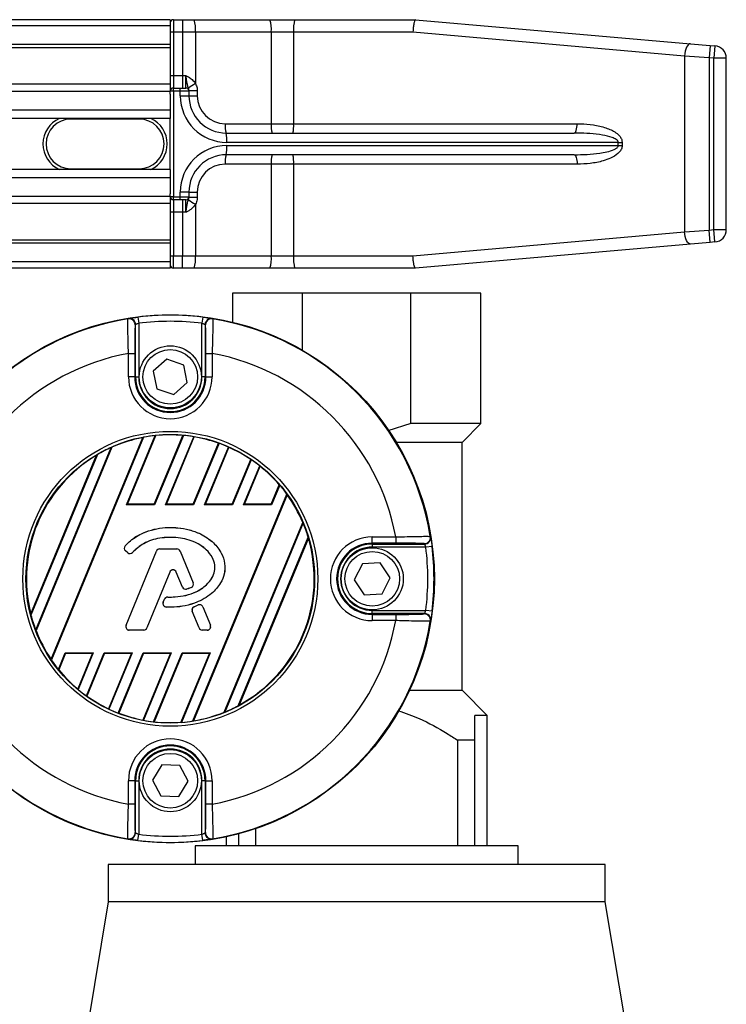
# Model space of a CAD drawing. Header units: millimetres. Extents: x 0 to 420, y 0 to 297.
# Tile 60 of 90: x 218.24 to 224.26, y 232.51 to 240.91. Entities that reach past the tile are written whole.
import ezdxf

# ---------------------------------------------------------------- set-up
doc = ezdxf.new("R2010")
doc.units = ezdxf.units.MM

msp = doc.modelspace()

# ---------------------------------------------------------------- linework, layer by layer
at = {"color": 7, "linetype": 'Continuous', "lineweight": 25}
for p, q in [((219.5208, 240.90892), (60.4792, 240.90892)), ((219.5208, 240.90892), (219.5208, 240.8559)), ((219.54731, 240.90892), (219.54731, 240.80289)), ((219.54731, 240.90892), (219.62464, 240.90892)), ((219.62464, 240.90892), (219.72374, 240.90892)), ((219.62464, 240.90892), (219.62464, 240.80289)), ((219.72374, 240.90892), (220.37133, 240.90892)), ((220.37133, 240.90892), (220.58127, 240.90892)), ((220.58127, 240.90892), (221.61398, 240.90892)), ((221.61398, 240.90892), (221.61412, 240.90892)), ((221.61412, 240.90892), (223.95922, 240.70375)), ((219.5208, 240.8559), (60.4792, 240.8559)), ((219.5208, 240.8559), (219.5208, 240.69686)), ((219.54731, 240.80289), (219.5208, 240.80289)), ((219.54731, 240.80289), (219.54731, 240.43179)), ((219.62464, 240.80289), (219.54731, 240.80289)), ((219.62464, 240.80289), (219.62464, 240.43179)), ((219.73475, 240.80289), (219.62464, 240.80289)), ((220.38234, 240.80289), (219.73475, 240.80289)), ((219.73475, 240.80289), (219.73475, 240.36305)), ((220.38234, 240.80289), (220.38234, 240.02093)), ((220.5732, 240.80289), (220.38234, 240.80289)), ((220.5732, 240.80289), (220.5732, 240.02093)), ((221.59098, 240.80289), (220.5732, 240.80289)), ((223.90771, 240.59812), (221.59098, 240.80289)), ((219.5208, 240.69686), (60.4792, 240.69686)), ((219.5208, 240.66982), (60.4792, 240.66982)), ((219.5208, 240.69686), (219.5208, 240.66982)), ((219.5208, 240.66982), (219.5208, 240.35756)), ((223.95922, 240.70375), (224.12833, 240.68895)), ((224.12833, 240.68895), (224.11908, 240.58333)), ((224.12833, 240.68895), (224.16803, 240.68548)), ((224.16803, 240.68548), (224.15879, 240.57985)), ((223.90771, 240.59812), (223.90771, 239.09916)), ((224.11908, 240.58333), (223.90771, 240.59812)), ((224.15879, 240.57985), (224.11908, 240.58333)), ((224.11908, 240.58333), (224.11908, 239.11395)), ((224.15879, 239.11742), (224.15879, 240.57985)), ((224.26482, 240.57985), (224.15879, 240.57985)), ((224.26482, 239.11742), (224.26482, 240.57985)), ((219.5208, 240.43179), (219.54731, 240.43179)), ((219.54731, 240.43179), (219.54731, 240.32576)), ((219.54731, 240.43179), (219.62464, 240.43179)), ((219.62464, 240.43179), (219.62464, 240.32576)), ((219.62464, 240.43179), (219.65407, 240.43179)), ((219.5208, 240.35756), (200.1442, 240.35756)), ((219.5208, 240.35756), (219.5208, 240.29926)), ((219.54731, 240.32576), (219.60402, 240.32576)), ((219.60402, 240.32576), (219.65333, 240.32576)), ((219.5208, 240.29605), (200.20523, 240.29605)), ((219.5208, 240.27363), (219.5208, 240.29926)), ((219.54916, 240.29926), (219.5208, 240.29926)), ((219.5208, 240.27363), (219.5208, 240.13762)), ((219.54916, 240.29926), (219.54916, 239.39802)), ((219.60587, 240.29926), (219.54916, 240.29926)), ((219.60587, 240.2595), (219.60587, 240.29926)), ((219.67984, 240.29926), (219.60587, 240.29926)), ((219.60587, 240.2595), (219.67984, 240.2595)), ((219.67984, 240.3037), (219.7511, 240.3037)), ((219.67984, 240.29926), (219.67984, 240.2595)), ((219.67984, 240.2595), (219.7511, 240.2595)), ((219.7511, 240.3037), (219.7511, 240.2595)), ((219.5208, 240.13762), (200.29721, 240.13762)), ((219.5208, 240.066), (200.31796, 240.066)), ((218.67258, 240.066), (218.67258, 240.06069)), ((219.25573, 240.06069), (219.25573, 240.066)), ((219.5208, 240.13762), (219.5208, 240.066)), ((219.5208, 239.63128), (219.5208, 240.066)), ((219.25573, 240.06069), (218.67258, 240.06069)), ((219.98967, 240.02093), (220.38234, 240.02093)), ((220.38234, 240.02093), (220.5732, 240.02093)), ((220.5732, 240.02093), (222.99199, 240.02093)), ((219.99792, 239.94141), (222.96733, 239.94141)), ((223.34313, 239.86189), (220.00347, 239.86189)), ((220.00347, 239.83539), (223.34313, 239.83539)), ((223.34313, 239.83539), (223.34313, 239.86189)), ((223.34313, 239.86189), (223.37629, 239.86189)), ((223.34313, 239.83539), (223.37629, 239.83539)), ((223.37629, 239.86189), (223.37629, 239.83539)), ((222.96733, 239.75586), (219.99792, 239.75586)), ((220.38234, 239.67634), (219.98967, 239.67634)), ((220.5732, 239.67634), (220.38234, 239.67634)), ((220.38234, 239.67634), (220.38234, 238.89439)), ((220.5732, 239.67634), (220.5732, 238.89439)), ((222.99199, 239.67634), (220.5732, 239.67634)), ((219.5208, 239.63128), (200.32978, 239.63128)), ((218.67258, 239.63658), (219.25573, 239.63658)), ((218.67258, 239.63128), (218.67258, 239.63658)), ((219.25573, 239.63658), (219.25573, 239.63128)), ((219.5208, 239.63128), (219.5208, 239.55966)), ((219.5208, 239.55966), (200.32978, 239.55966)), ((219.5208, 239.55966), (219.5208, 239.42364)), ((219.5208, 239.40122), (200.32978, 239.40122)), ((219.5208, 239.39802), (219.5208, 239.42364)), ((219.54916, 239.39802), (219.5208, 239.39802)), ((219.5208, 239.39802), (219.5208, 239.33972)), ((219.54916, 239.39802), (219.60587, 239.39802)), ((219.60587, 239.39802), (219.60587, 239.43778)), ((219.67984, 239.43778), (219.60587, 239.43778)), ((219.60587, 239.39802), (219.67984, 239.39802)), ((219.67984, 239.43778), (219.67984, 239.39802)), ((219.67984, 239.43778), (219.7511, 239.43778)), ((219.67984, 239.39358), (219.7511, 239.39358)), ((219.7511, 239.43778), (219.7511, 239.39358)), ((219.5208, 239.33972), (200.32978, 239.33972)), ((219.5208, 239.33972), (219.5208, 239.02745)), ((219.60402, 239.37151), (219.54731, 239.37151)), ((219.54731, 239.37151), (219.54731, 239.26549)), ((219.65333, 239.37151), (219.60402, 239.37151)), ((219.62464, 239.37151), (219.62464, 239.26549)), ((219.73475, 239.33423), (219.73475, 238.89439)), ((219.54731, 239.26549), (219.5208, 239.26549)), ((219.62464, 239.26549), (219.54731, 239.26549)), ((219.54731, 239.26549), (219.54731, 238.89439)), ((219.65407, 239.26549), (219.62464, 239.26549)), ((219.62464, 239.26549), (219.62464, 238.89439)), ((221.59098, 238.89439), (223.90771, 239.09916)), ((223.90771, 239.09916), (224.11908, 239.11395)), ((224.11908, 239.11395), (224.15879, 239.11742)), ((224.12833, 239.00833), (224.11908, 239.11395)), ((224.16803, 239.0118), (224.15879, 239.11742)), ((224.15879, 239.11742), (224.26482, 239.11742)), ((219.5208, 239.02745), (200.32978, 239.02745)), ((219.5208, 239.00042), (200.32978, 239.00042)), ((219.5208, 239.02745), (219.5208, 239.00042)), ((219.5208, 239.00042), (219.5208, 238.84138)), ((223.95922, 238.99353), (221.61412, 238.78836)), ((224.12833, 239.00833), (223.95922, 238.99353)), ((224.16803, 239.0118), (224.12833, 239.00833)), ((219.5208, 238.89439), (219.54731, 238.89439)), ((219.54731, 238.78836), (219.54731, 238.89439)), ((219.54731, 238.89439), (219.62464, 238.89439)), ((219.62464, 238.89439), (219.73475, 238.89439)), ((219.62464, 238.78836), (219.62464, 238.89439)), ((219.73475, 238.89439), (220.38234, 238.89439)), ((220.38234, 238.89439), (220.5732, 238.89439)), ((220.5732, 238.89439), (221.59098, 238.89439)), ((219.5208, 238.84138), (200.32978, 238.84138)), ((219.5208, 238.84138), (219.5208, 238.78836)), ((219.5208, 238.78836), (200.32978, 238.78836)), ((219.62464, 238.78836), (219.54731, 238.78836)), ((219.72374, 238.78836), (219.62464, 238.78836)), ((220.37133, 238.78836), (219.72374, 238.78836)), ((220.58127, 238.78836), (220.37133, 238.78836)), ((221.61398, 238.78836), (220.58127, 238.78836)), ((221.61412, 238.78836), (221.61398, 238.78836)), ((220.05094, 238.57631), (220.05094, 238.32726)), ((220.64905, 238.57631), (220.05094, 238.57631)), ((220.64905, 238.08765), (220.64905, 238.57631)), ((221.57338, 238.57631), (220.64905, 238.57631)), ((221.57338, 237.46275), (221.57338, 238.57631)), ((222.17149, 238.57631), (221.57338, 238.57631)), ((222.17149, 237.46275), (222.17149, 238.57631)), ((219.22431, 237.86062), (219.22431, 238.30607)), ((219.24429, 238.37069), (219.25081, 238.31808)), ((219.25081, 238.31808), (219.25081, 237.86062)), ((219.7973, 238.37069), (219.79079, 238.31808)), ((219.79079, 237.86062), (219.79079, 238.31808)), ((219.81729, 238.30607), (219.81729, 237.86062)), ((219.16387, 238.06101), (219.21688, 238.06101)), ((219.16387, 237.86062), (219.16387, 238.06101)), ((219.21688, 238.06101), (219.21688, 237.86062)), ((219.82472, 238.06101), (219.87773, 238.06101)), ((219.82472, 237.86062), (219.82472, 238.06101)), ((219.87773, 238.06101), (219.87773, 237.86062)), ((219.49041, 238.0106), (219.37571, 237.90929)), ((219.63549, 237.96193), (219.49041, 238.0106)), ((219.37571, 237.90929), (219.40611, 237.75931)), ((219.66589, 237.81195), (219.63549, 237.96193)), ((219.21688, 237.86062), (219.16387, 237.86062)), ((219.22431, 237.86062), (219.21688, 237.86062)), ((219.22431, 237.86062), (219.25081, 237.86062)), ((219.55119, 237.71064), (219.66589, 237.81195)), ((219.81729, 237.86062), (219.79079, 237.86062)), ((219.81729, 237.86062), (219.82472, 237.86062)), ((219.82472, 237.86062), (219.87773, 237.86062)), ((219.40611, 237.75931), (219.55119, 237.71064)), ((221.57338, 237.46275), (221.37725, 237.39934)), ((222.17149, 237.46275), (221.57338, 237.46275)), ((222.01272, 237.30397), (222.17149, 237.46275)), ((218.50291, 235.45083), (219.28671, 237.34309)), ((219.29263, 237.34517), (218.50562, 235.44518)), ((219.1472, 236.76916), (219.39184, 237.35975)), ((219.1542, 236.77383), (219.39672, 237.35933)), ((219.38373, 236.77383), (219.62695, 237.36102)), ((219.6322, 237.36148), (219.38685, 236.76916)), ((219.48002, 236.76916), (219.72068, 237.35017)), ((219.48701, 236.77383), (219.72505, 237.34851)), ((219.71654, 236.77383), (219.93226, 237.29462)), ((219.93702, 237.2939), (219.71966, 236.76916)), ((221.44826, 237.30397), (222.01272, 237.30397)), ((222.01245, 235.18342), (222.01245, 237.30397)), ((218.37204, 235.70124), (219.01711, 237.25857)), ((219.0228, 237.2601), (218.37499, 235.69613)), ((219.81283, 236.76916), (220.01694, 237.26193)), ((219.81983, 236.77383), (220.02086, 237.25918)), ((218.33016, 235.83728), (218.8913, 237.19198)), ((218.89859, 237.19738), (218.33151, 235.82831)), ((220.04936, 236.77383), (220.20751, 237.15565)), ((220.21182, 237.15384), (220.05248, 236.76916)), ((220.14565, 236.76916), (220.28326, 237.1014)), ((220.15264, 236.77383), (220.2867, 237.09748)), ((220.38217, 236.77383), (220.4508, 236.93951)), ((220.45461, 236.9365), (220.38529, 236.76916)), ((219.71422, 234.92412), (220.51568, 236.85901)), ((220.51848, 236.85355), (219.72006, 234.926)), ((219.1472, 236.76916), (219.1542, 236.77383)), ((219.38685, 236.76916), (219.1472, 236.76916)), ((219.38373, 236.77383), (219.1542, 236.77383)), ((219.38685, 236.76916), (219.38373, 236.77383)), ((219.48002, 236.76916), (219.48701, 236.77383)), ((219.71966, 236.76916), (219.48002, 236.76916)), ((219.71654, 236.77383), (219.48701, 236.77383)), ((219.71966, 236.76916), (219.71654, 236.77383)), ((219.81283, 236.76916), (219.81983, 236.77383)), ((220.05248, 236.76916), (219.81283, 236.76916)), ((220.04936, 236.77383), (219.81983, 236.77383)), ((220.05248, 236.76916), (220.04936, 236.77383)), ((220.14565, 236.76916), (220.15264, 236.77383)), ((220.38529, 236.76916), (220.14565, 236.76916)), ((220.38217, 236.77383), (220.15264, 236.77383)), ((220.38529, 236.76916), (220.38217, 236.77383)), ((219.5208, 236.57562), (219.5208, 236.57585)), ((219.9797, 234.9987), (220.65067, 236.61855)), ((220.65372, 236.61371), (219.98528, 234.99996)), ((220.10099, 235.05439), (220.69705, 236.4934)), ((220.69861, 236.48495), (220.10807, 235.05926)), ((221.24375, 236.49459), (221.44414, 236.49459)), ((221.24375, 236.44159), (221.24375, 236.49459)), ((221.44414, 236.49459), (221.44414, 236.44159)), ((219.13511, 236.41814), (219.13494, 236.41829)), ((219.13843, 236.37593), (219.13828, 236.37575)), ((219.15753, 236.35969), (219.13828, 236.37575)), ((219.15768, 236.35987), (219.13843, 236.37593)), ((219.14319, 235.74058), (219.4019, 236.37423)), ((219.14341, 235.74049), (219.40212, 236.37414)), ((219.40212, 236.37414), (219.4019, 236.37423)), ((219.42951, 236.39255), (219.42951, 236.39278)), ((219.42951, 236.39278), (219.57676, 236.39278)), ((219.42951, 236.39255), (219.57676, 236.39255)), ((219.57676, 236.39255), (219.57676, 236.39278)), ((219.60415, 236.37414), (219.60437, 236.37423)), ((219.60415, 236.37414), (219.71523, 236.10208)), ((219.60437, 236.37423), (219.71544, 236.10217)), ((221.44414, 236.44159), (221.24375, 236.44159)), ((221.24375, 236.43416), (221.24375, 236.44159)), ((221.24375, 236.43416), (221.6892, 236.43416)), ((221.24375, 236.43416), (221.24375, 236.40766)), ((221.70121, 236.40766), (221.24375, 236.40766)), ((221.75382, 236.41417), (221.70121, 236.40766)), ((219.15768, 236.35987), (219.15753, 236.35969)), ((219.19895, 236.36317), (219.19913, 236.36302)), ((221.15986, 236.26566), (221.09096, 236.12901)), ((221.31265, 236.27431), (221.15986, 236.26566)), ((221.39654, 236.14632), (221.31265, 236.27431)), ((219.5159, 236.19525), (219.32109, 235.71812)), ((219.51611, 236.19517), (219.32131, 235.71804)), ((219.5159, 236.19525), (219.51611, 236.19517)), ((219.57154, 236.19525), (219.57133, 236.19517)), ((219.62381, 236.06661), (219.57133, 236.19517)), ((219.62403, 236.0667), (219.57154, 236.19525)), ((221.09096, 236.12901), (221.17485, 236.00102)), ((221.32764, 236.00968), (221.39654, 236.14632)), ((219.62403, 236.0667), (219.62381, 236.06661)), ((219.66004, 236.04957), (219.66011, 236.04935)), ((219.6991, 236.06354), (219.69919, 236.06332)), ((219.71523, 236.10208), (219.71544, 236.10217)), ((219.46032, 235.93782), (219.47084, 235.96297)), ((219.46053, 235.93773), (219.47105, 235.96288)), ((219.47105, 235.96288), (219.47084, 235.96297)), ((219.49833, 235.98105), (219.49833, 235.98128)), ((221.17485, 236.00102), (221.32764, 236.00968)), ((219.46053, 235.93773), (219.46032, 235.93782)), ((219.48611, 235.89677), (219.48609, 235.89654)), ((219.7239, 235.89893), (219.7594, 235.91418)), ((219.72399, 235.89872), (219.7239, 235.89893)), ((219.72399, 235.89872), (219.75949, 235.91397)), ((219.75949, 235.91397), (219.7594, 235.91418)), ((219.79857, 235.89796), (219.79878, 235.89805)), ((219.79857, 235.89796), (219.86286, 235.74049)), ((219.79878, 235.89805), (219.86307, 235.74058)), ((221.24375, 235.84118), (221.24375, 235.86768)), ((221.24375, 235.86768), (221.70121, 235.86768)), ((221.75382, 235.86116), (221.70121, 235.86768)), ((219.70828, 235.86035), (219.70806, 235.86026)), ((219.76613, 235.71804), (219.70806, 235.86026)), ((219.76634, 235.71812), (219.70828, 235.86035)), ((221.24375, 235.84118), (221.24375, 235.83375)), ((221.6892, 235.84118), (221.24375, 235.84118)), ((221.24375, 235.83375), (221.24375, 235.78074)), ((221.24375, 235.83375), (221.44414, 235.83375)), ((221.44414, 235.78074), (221.24375, 235.78074)), ((221.44414, 235.83375), (221.44414, 235.78074)), ((219.14341, 235.74049), (219.14319, 235.74058)), ((219.2937, 235.69972), (219.1708, 235.69972)), ((219.1708, 235.69972), (219.1708, 235.69949)), ((219.2937, 235.69949), (219.1708, 235.69949)), ((219.2937, 235.69972), (219.2937, 235.69949)), ((219.32109, 235.71812), (219.32131, 235.71804)), ((219.76634, 235.71812), (219.76613, 235.71804)), ((219.79374, 235.69972), (219.79374, 235.69949)), ((219.83547, 235.69972), (219.79374, 235.69972)), ((219.83547, 235.69949), (219.79374, 235.69949)), ((219.83547, 235.69972), (219.83547, 235.69949)), ((219.86286, 235.74049), (219.86307, 235.74058)), ((218.56546, 235.36472), (218.62406, 235.50618)), ((218.62718, 235.5015), (218.56922, 235.36156)), ((218.62406, 235.50618), (218.8637, 235.50618)), ((218.62406, 235.50618), (218.62718, 235.5015)), ((218.62718, 235.5015), (218.85671, 235.5015)), ((218.85671, 235.5015), (218.73082, 235.19757)), ((218.8637, 235.50618), (218.7342, 235.19354)), ((218.80477, 235.13896), (218.95687, 235.50618)), ((218.96, 235.5015), (218.80904, 235.13705)), ((218.8637, 235.50618), (218.85671, 235.5015)), ((218.95687, 235.50618), (219.19652, 235.50618)), ((218.95687, 235.50618), (218.96, 235.5015)), ((218.96, 235.5015), (219.18952, 235.5015)), ((219.18952, 235.5015), (218.99365, 235.02863)), ((219.19652, 235.50618), (218.99753, 235.02577)), ((219.07666, 234.99187), (219.28969, 235.50618)), ((219.29281, 235.5015), (219.08137, 234.99104)), ((219.19652, 235.50618), (219.18952, 235.5015)), ((219.52234, 235.5015), (219.28656, 234.93227)), ((219.28969, 235.50618), (219.52933, 235.50618)), ((219.28969, 235.50618), (219.29281, 235.5015)), ((219.52933, 235.50618), (219.29088, 234.9305)), ((219.29281, 235.5015), (219.52234, 235.5015)), ((219.37849, 234.91707), (219.6225, 235.50618)), ((219.62563, 235.5015), (219.38368, 234.9174)), ((219.52933, 235.50618), (219.52234, 235.5015)), ((219.85515, 235.5015), (219.61142, 234.91307)), ((219.86215, 235.50618), (219.61624, 234.91251)), ((219.6225, 235.50618), (219.86215, 235.50618)), ((219.6225, 235.50618), (219.62563, 235.5015)), ((219.62563, 235.5015), (219.85515, 235.5015)), ((219.86215, 235.50618), (219.85515, 235.5015)), ((222.01272, 235.18342), (221.56158, 235.18342)), ((222.22451, 234.97163), (222.01272, 235.18342)), ((222.22451, 234.97163), (222.11848, 234.97163)), ((222.22451, 233.85807), (222.22451, 234.97163)), ((222.11848, 234.75957), (221.97259, 234.75957)), ((221.97259, 234.75957), (221.97259, 233.85807)), ((222.11848, 233.85807), (222.11848, 234.75957)), ((219.44921, 234.54997), (219.36787, 234.42034)), ((219.60213, 234.54435), (219.44921, 234.54997)), ((219.67373, 234.40909), (219.60213, 234.54435)), ((219.21688, 234.41472), (219.16387, 234.41472)), ((219.16387, 234.21433), (219.16387, 234.41472)), ((219.21688, 234.41472), (219.21688, 234.21433)), ((219.22431, 234.41472), (219.21688, 234.41472)), ((219.22431, 233.96927), (219.22431, 234.41472)), ((219.22431, 234.41472), (219.25081, 234.41472)), ((219.25081, 234.41472), (219.25081, 233.95725)), ((219.36787, 234.42034), (219.43947, 234.28509)), ((219.59239, 234.27947), (219.67373, 234.40909)), ((219.81729, 234.41472), (219.79079, 234.41472)), ((219.79079, 233.95725), (219.79079, 234.41472)), ((219.81729, 234.41472), (219.81729, 233.96927)), ((219.81729, 234.41472), (219.82472, 234.41472)), ((219.82472, 234.21433), (219.82472, 234.41472)), ((219.82472, 234.41472), (219.87773, 234.41472)), ((219.87773, 234.41472), (219.87773, 234.21433)), ((219.43947, 234.28509), (219.59239, 234.27947)), ((219.21688, 234.21433), (219.16387, 234.21433)), ((219.87773, 234.21433), (219.82472, 234.21433)), ((219.24429, 233.90464), (219.25081, 233.95725)), ((219.7973, 233.90464), (219.79079, 233.95725)), ((219.99792, 233.93591), (219.99792, 233.85807)), ((220.10395, 233.96159), (220.10395, 233.85807)), ((220.24984, 233.85807), (220.24984, 234.00603)), ((219.73286, 233.85807), (219.73286, 233.69903)), ((222.48958, 233.85807), (219.73286, 233.85807)), ((222.48958, 233.69903), (222.48958, 233.85807)), ((218.99066, 233.69903), (218.99066, 233.38095)), ((223.23177, 233.69903), (218.99066, 233.69903)), ((223.23177, 233.38095), (223.23177, 233.69903)), ((218.99066, 233.38095), (218.77861, 232.10861)), ((221.11122, 233.38095), (218.99066, 233.38095)), ((223.23177, 233.38095), (221.11122, 233.38095)), ((223.44383, 232.10861), (223.23177, 233.38095))]:
    msp.add_line(p, q, dxfattribs=at)
at = {"color": 7, "linetype": 'Continuous', "lineweight": 25, "flags": 128}
for points in [[(223.95922, 240.70375), (223.95067, 240.70236), (223.94209, 240.69679), (223.93382, 240.68725), (223.92621, 240.67414), (223.91955, 240.65798), (223.91411, 240.63941), (223.91011, 240.61919), (223.90771, 240.59812)], [(222.96733, 239.94141), (222.97214, 239.94294), (222.97677, 239.94747), (222.98103, 239.95482), (222.98477, 239.9647), (222.98783, 239.97675), (222.99011, 239.9905), (222.99152, 240.00542), (222.99199, 240.02093)], [(222.96733, 239.75586), (222.97214, 239.75434), (222.97677, 239.74981), (222.98103, 239.74246), (222.98477, 239.73257), (222.98783, 239.72052), (222.99011, 239.70678), (222.99152, 239.69186), (222.99199, 239.67634)], [(223.95922, 238.99353), (223.95067, 238.99492), (223.94209, 239.00049), (223.93382, 239.01002), (223.92621, 239.02314), (223.91955, 239.0393), (223.91411, 239.05786), (223.91011, 239.07809), (223.90771, 239.09916)], [(219.15948, 238.35618), (219.16138, 238.35743), (219.16287, 238.3584)], [(219.87873, 238.3584), (219.88063, 238.35716), (219.88212, 238.35618)], [(221.73932, 236.49899), (221.74056, 236.49709), (221.74154, 236.4956)], [(221.74154, 235.77973), (221.74029, 235.77784), (221.73932, 235.77635)], [(219.16287, 233.91693), (219.16097, 233.91818), (219.15948, 233.91915)], [(219.88212, 233.91915), (219.88022, 233.91791), (219.87873, 233.91693)]]:
    msp.add_lwpolyline(points, dxfattribs=at)
at = {"color": 7, "linetype": 'Continuous', "lineweight": 25}
for centre, radius in [((219.5208, 236.13767), 2.25286), ((219.5208, 237.86062), 0.26507), ((219.5208, 237.86062), 0.23327), ((219.5208, 236.13767), 1.25817), ((219.5208, 236.13767), 1.23168), ((221.24375, 236.13767), 0.26507), ((221.24375, 236.13767), 0.23327), ((219.5208, 234.41472), 0.26507), ((219.5208, 234.41472), 0.23327)]:
    msp.add_circle(centre, radius, dxfattribs=at)
for centre, radius, start, end in [((219.54731, 240.88241), 0.02651, 90, 180), ((219.47124, 240.82911), 0.26481, 354.317296, 17.540275), ((220.11883, 240.82911), 0.26481, 354.317296, 17.540275), ((220.92729, 240.82924), 0.35507, 167.033106, 184.256329), ((224.15879, 240.57985), 0.10603, 0, 85), ((219.54731, 240.29926), 0.02651, 90, 180), ((219.45277, 240.30585), 0.09661, 356.086021, 11.894554), ((219.50948, 240.30585), 0.09661, 356.086021, 11.894554), ((219.65333, 240.29926), 0.02651, 0, 90), ((219.999, 239.89267), 0.53952, 119.327574, 126.808854), ((220.00347, 240.2595), 0.3976, 180, 270), ((219.99792, 240.2595), 0.31808, 180, 270), ((219.98967, 240.2595), 0.23856, 180, 270), ((218.67258, 239.84864), 0.23856, 114.340647, 245.659353), ((219.25573, 239.84864), 0.23856, 294.340647, 65.659353), ((218.67258, 239.84864), 0.21206, 90, 270), ((219.25573, 239.84864), 0.21206, 270, 90), ((220.1873, 240.00127), 0.19861, 174.317296, 197.540275), ((220.57997, 240.00127), 0.19861, 174.317296, 197.540275), ((220.30762, 240.00117), 0.26631, 347.033106, 4.256329), ((219.71432, 239.88168), 0.28983, 356.086021, 11.894554), ((220.00347, 239.43778), 0.3976, 90, 180), ((219.71432, 239.8156), 0.28983, 348.105446, 3.913979), ((219.99792, 239.43778), 0.31808, 90, 180), ((220.1873, 239.69601), 0.19861, 162.459725, 185.682704), ((220.57997, 239.69601), 0.19861, 162.459725, 185.682704), ((220.30762, 239.69611), 0.26631, 355.743671, 12.966894), ((219.98967, 239.43778), 0.23856, 90, 180), ((219.54731, 239.39802), 0.02651, 180, 270), ((219.45277, 239.39143), 0.09661, 348.105446, 3.913979), ((219.50948, 239.39143), 0.09661, 348.105446, 3.913979), ((219.65333, 239.39802), 0.02651, 270, 0), ((219.999, 239.8046), 0.53952, 233.191146, 240.672426), ((224.15879, 239.11742), 0.10603, 275, 0), ((219.47124, 238.86817), 0.26481, 342.459725, 5.682704), ((220.11883, 238.86817), 0.26481, 342.459725, 5.682704), ((220.92729, 238.86804), 0.35507, 175.743671, 192.966894), ((219.54731, 238.81487), 0.02651, 180, 270), ((219.5208, 236.13767), 2.25008, 82.941261, 97.058739), ((219.5208, 236.13767), 2.24775, 99.250297, 170.749703), ((219.16799, 238.30385), 0.05302, 0.010216, 99.234515), ((219.17129, 238.30607), 0.05301, 54.702509, 99.144529), ((219.17128, 238.30606), 0.05302, 0.012696, 54.704211), ((219.5208, 236.13767), 2.19707, 82.941261, 97.058739), ((219.87032, 238.30606), 0.05302, 115.699884, 179.987532), ((219.87361, 238.30385), 0.05302, 80.765485, 179.989784), ((219.87031, 238.30607), 0.05301, 80.854629, 115.700522), ((219.5208, 236.13767), 2.24775, 9.250297, 80.749703), ((219.5208, 236.13767), 1.95618, 100.513123, 169.486877), ((219.5208, 236.13767), 1.95618, 10.513123, 79.486877), ((219.5208, 237.86062), 0.35693, 180, 0), ((219.5208, 237.86062), 0.30392, 180, 0), ((219.5208, 237.86062), 0.29649, 180, 0), ((219.5208, 237.86062), 0.26999, 180, 0), ((219.5208, 236.13767), 1.22794, 100.990036, 113.925891), ((219.5208, 236.13767), 1.22887, 96.024018, 100.700664), ((219.5208, 236.13767), 1.22794, 85.04107, 95.799519), ((219.5208, 236.13767), 1.22887, 80.638935, 84.799043), ((219.5208, 236.13767), 1.22794, 70.422593, 80.425164), ((219.5208, 236.13767), 1.22887, 66.187762, 70.202208), ((219.5208, 236.13767), 1.22887, 114.197356, 120.419285), ((219.5208, 236.13767), 1.22794, 55.997198, 65.968622), ((219.5208, 236.13767), 1.22794, 120.840183, 194.159817), ((219.5208, 236.13767), 1.22887, 51.650296, 55.783514), ((219.5208, 236.13767), 1.22794, 40.767963, 51.41119), ((219.5208, 236.13767), 1.22887, 35.944189, 40.545483), ((219.5208, 236.13767), 1.22794, 23.055257, 35.661307), ((219.5208, 236.13767), 1.22887, 16.826892, 22.791751), ((219.5208, 236.13767), 1.22794, 298.57164, 16.42836), ((221.24375, 236.13767), 0.35693, 90, 270), ((221.68698, 236.49048), 0.05302, 270.010216, 9.234515), ((221.68919, 236.48719), 0.05302, 270.012696, 324.704211), ((221.6892, 236.48718), 0.05301, 324.702509, 9.144529), ((219.15738, 236.39865), 0.02982, 138.805903, 230.16689), ((219.15738, 236.39865), 0.02959, 138.805903, 230.16689), ((219.42951, 236.36296), 0.02982, 90, 157.790712), ((219.42951, 236.36296), 0.02959, 90, 157.790712), ((219.57676, 236.36296), 0.02982, 22.209291, 90), ((219.57676, 236.36296), 0.02959, 22.209291, 90), ((221.24375, 236.13767), 0.30392, 90, 270), ((221.24375, 236.13767), 0.29649, 90, 270), ((221.24375, 236.13767), 0.26999, 90, 270), ((219.5208, 236.13767), 2.19707, 352.941261, 7.058739), ((219.5208, 236.13767), 2.25008, 352.941261, 7.058739), ((219.17663, 236.38259), 0.02982, 230.16689, 318.977091), ((219.17663, 236.38259), 0.02959, 230.16689, 318.977091), ((219.54372, 236.1839), 0.03005, 22.209261, 157.790711), ((219.54372, 236.1839), 0.02982, 22.209261, 157.790711), ((219.65142, 236.07788), 0.02982, 202.209261, 286.934979), ((219.65142, 236.07788), 0.02959, 202.209261, 286.934979), ((219.68783, 236.0909), 0.02959, 292.378703, 22.209291), ((219.68783, 236.0909), 0.02982, 292.378703, 22.209291), ((219.49835, 235.95146), 0.02982, 90.034995, 157.290493), ((219.49835, 235.95146), 0.02959, 90.034995, 157.290493), ((219.48782, 235.92631), 0.02982, 157.290493, 266.671349), ((219.48782, 235.92631), 0.02959, 157.290493, 266.671349), ((219.73567, 235.87153), 0.02982, 113.245837, 202.209268), ((219.73567, 235.87153), 0.02959, 113.245837, 202.209268), ((219.77117, 235.88678), 0.02982, 22.209257, 113.245837), ((219.77117, 235.88678), 0.02959, 22.209257, 113.245837), ((219.5208, 236.13767), 1.95618, 190.513123, 259.486877), ((219.5208, 236.13767), 1.22887, 194.580715, 200.802644), ((219.5208, 236.13767), 1.95618, 280.513123, 349.486877), ((221.68698, 235.78486), 0.05302, 350.765485, 89.989784), ((221.68919, 235.78815), 0.05302, 25.699884, 89.987532), ((221.6892, 235.78816), 0.05301, 350.854629, 25.700522), ((219.5208, 236.13767), 2.24775, 189.250297, 260.749703), ((219.5208, 236.13767), 1.22794, 201.074109, 214.009964), ((219.1708, 235.72931), 0.02982, 157.790712, 270), ((219.1708, 235.72931), 0.02959, 157.790712, 270), ((219.2937, 235.72931), 0.02959, 270, 337.790711), ((219.2937, 235.72931), 0.02982, 270, 337.790711), ((219.79374, 235.72931), 0.02982, 202.209268, 270), ((219.79374, 235.72931), 0.02959, 202.209268, 270), ((219.83547, 235.72931), 0.02982, 270, 22.209257), ((219.83547, 235.72931), 0.02959, 270, 22.209257), ((219.5208, 236.13767), 2.24775, 279.250297, 350.749703), ((219.5208, 236.13767), 1.22887, 214.299336, 218.975982), ((219.5208, 236.13767), 1.22794, 219.200481, 229.95893), ((219.5208, 236.13767), 1.22887, 230.200957, 234.361065), ((219.5208, 236.13767), 1.22794, 234.574836, 244.577407), ((219.5208, 236.13767), 1.22887, 244.797792, 248.812238), ((219.5208, 236.13767), 1.22887, 292.208249, 298.173108), ((219.5208, 236.13767), 1.22794, 249.031378, 259.002802), ((219.5208, 236.13767), 1.22794, 279.338693, 291.944743), ((219.5208, 236.13767), 1.22887, 259.216486, 263.349704), ((219.5208, 236.13767), 1.22794, 263.58881, 274.232037), ((219.5208, 236.13767), 1.22887, 274.454517, 279.055811), ((219.5208, 234.41472), 0.35693, 0, 180), ((219.5208, 234.41472), 0.30392, 0, 180), ((219.5208, 234.41472), 0.29649, 0, 180), ((219.5208, 234.41472), 0.26999, 0, 180), ((219.16799, 233.97148), 0.05302, 260.765485, 359.989784), ((219.17128, 233.96928), 0.05302, 295.699884, 359.987532), ((219.5208, 236.13767), 2.19707, 262.941261, 277.058739), ((219.87032, 233.96928), 0.05302, 180.012696, 234.704211), ((219.87361, 233.97148), 0.05302, 180.010216, 279.234515), ((219.17129, 233.96927), 0.05301, 260.854629, 295.700522), ((219.5208, 236.13767), 2.25008, 262.941261, 277.058739), ((219.87031, 233.96927), 0.05301, 234.702509, 279.144529)]:
    msp.add_arc(centre, radius, start, end, dxfattribs=at)
for centre, major_axis, ratio, start_param, end_param in [((221.15435, 236.13767), (3.16133, 0), 0.8660474, 2.2275086, 2.228827), ((217.88725, 236.13767), (3.16133, 0), 0.8660474, 0.9127656, 0.914084), ((219.7802, 236.03022), (1.30982, -0.54255), 0.9801928, 2.308609, 2.3130735), ((219.30891, 236.22544), (1.06992, -0.44318), 0.9801928, 1.8803542, 1.8845944), ((219.76861, 236.03502), (1.25126, -0.51829), 0.9801928, 2.0576555, 2.0615643), ((219.29731, 236.23024), (1.12848, -0.46743), 0.9801928, 1.5976203, 1.6014484), ((219.75701, 236.03983), (1.19271, -0.49404), 0.9801928, 1.8161736, 1.8199076), ((219.3205, 236.22063), (1.01137, -0.41892), 0.9801928, 2.2327064, 2.2381305), ((219.28571, 236.23504), (1.18703, -0.49169), 0.9801928, 1.3453037, 1.3490343), ((219.7918, 236.02542), (1.36838, -0.5668), 0.9801928, 2.6059882, 2.612204), ((219.74541, 236.04463), (1.13415, -0.46978), 0.9801928, 1.5655623, 1.5693696), ((219.27412, 236.23985), (1.24559, -0.51594), 0.9801928, 1.1035269, 1.107406), ((219.73382, 236.04943), (1.0756, -0.44553), 0.9801928, 1.286575, 1.2907549), ((219.26252, 236.24465), (1.30415, -0.5402), 0.9801928, 0.8540417, 0.858425), ((219.72222, 236.05424), (1.01704, -0.42127), 0.9801928, 0.9431108, 0.9483466), ((219.25092, 236.24946), (1.3627, -0.56445), 0.9801928, 0.5629466, 0.5688565), ((219.5208, 234.50412), (0, 3.16133), 0.8660474, 5.3691013, 5.3704197), ((219.7918, 236.02542), (1.36838, -0.5668), 0.9801928, 3.6709813, 3.6771971), ((219.5208, 237.77122), (0, 3.16133), 0.8660474, 4.0543583, 4.0556767), ((219.3205, 236.22063), (1.01137, -0.41892), 0.9801928, 4.0450548, 4.0504789), ((219.7802, 236.03022), (1.30982, -0.54255), 0.9801928, 3.9701118, 3.9745763), ((219.30891, 236.22544), (1.06992, -0.44318), 0.9801928, 4.3985909, 4.4028311), ((219.76861, 236.03502), (1.25126, -0.51829), 0.9801928, 4.221621, 4.2255298), ((219.29731, 236.23024), (1.12848, -0.46743), 0.9801928, 4.6817369, 4.685565), ((219.75701, 236.03983), (1.19271, -0.49404), 0.9801928, 4.4632777, 4.4670117), ((219.25092, 236.24946), (1.3627, -0.56445), 0.9801928, 5.7143288, 5.7202387), ((219.28571, 236.23504), (1.18703, -0.49169), 0.9801928, 4.934151, 4.9378816), ((219.72222, 236.05424), (1.01704, -0.42127), 0.9801928, 5.3348387, 5.3400745), ((219.74541, 236.04463), (1.13415, -0.46978), 0.9801928, 4.7138157, 4.717623), ((219.27412, 236.23985), (1.24559, -0.51594), 0.9801928, 5.1757793, 5.1796584), ((219.73382, 236.04943), (1.0756, -0.44553), 0.9801928, 4.9924305, 4.9966103), ((219.26252, 236.24465), (1.30415, -0.5402), 0.9801928, 5.4247603, 5.4291436), ((221.15435, 236.13767), (3.16133, 0), 0.8660474, 4.0543583, 4.0556767), ((217.88725, 236.13767), (3.16133, 0), 0.8660474, 5.3691013, 5.3704197)]:
    msp.add_ellipse(centre, major_axis=major_axis, ratio=ratio, start_param=start_param, end_param=end_param, dxfattribs=at)
for points, knots in [([(221.61398, 240.90892), (221.61185, 240.90775), (221.60759, 240.9054), (221.60128, 240.88715), (221.59593, 240.86028), (221.59259, 240.83097), (221.59134, 240.81127), (221.591, 240.80343), (221.59098, 240.80289)], [0, 0, 0, 0, 0.21443284, 0.42886266, 0.64338043, 0.85808798, 0.99029143, 1, 1, 1, 1]), ([(219.65333, 240.32576), (219.65341, 240.32694), (219.65356, 240.32928), (219.65378, 240.34757), (219.65396, 240.37449), (219.65406, 240.4043), (219.65407, 240.42399), (219.65407, 240.43179)], [0, 0, 0, 0, 0.21479795, 0.42959219, 0.64435115, 0.85902892, 1, 1, 1, 1]), ([(219.67575, 240.32464), (219.67501, 240.32687), (219.67151, 240.33733), (219.66558, 240.35668), (219.66096, 240.38251), (219.65719, 240.40812), (219.65529, 240.42247), (219.65409, 240.43162), (219.65407, 240.43179)], [0, 0, 0, 0, 0.0754626, 0.3531735, 0.6575283, 0.7807856, 0.9958632, 1, 1, 1, 1]), ([(219.65407, 240.43179), (219.65421, 240.43172), (219.65866, 240.42944), (219.67424, 240.42139), (219.70038, 240.40543), (219.72268, 240.38327), (219.73209, 240.3675), (219.73475, 240.36305)], [0, 0, 0, 0, 0.0042834, 0.1393325, 0.4884548, 0.8555438, 1, 1, 1, 1]), ([(219.67984, 240.3037), (219.67971, 240.30608), (219.67929, 240.31363), (219.67719, 240.32016), (219.67575, 240.32464)], [0, 0, 0, 0, 0.3161563, 1, 1, 1, 1]), ([(219.73475, 240.36305), (219.74052, 240.35106), (219.74963, 240.33215), (219.75071, 240.31132), (219.7511, 240.3037)], [0, 0, 0, 0, 0.6342138, 1, 1, 1, 1]), ([(222.99199, 240.02093), (223.00133, 240.02085), (223.04771, 240.02043), (223.13087, 240.01384), (223.23376, 239.99051), (223.31203, 239.95633), (223.35551, 239.91782), (223.37349, 239.88807), (223.37543, 239.86997), (223.37629, 239.86189)], [0, 0, 0, 0, 0.063267, 0.3140664, 0.5642573, 0.7790459, 0.8839577, 0.948253, 1, 1, 1, 1]), ([(223.34313, 239.86189), (223.34281, 239.86441), (223.34227, 239.86865), (223.33686, 239.87789), (223.32073, 239.89127), (223.27675, 239.91005), (223.16646, 239.93414), (223.05697, 239.94098), (222.97647, 239.94137), (222.96733, 239.94141)], [0, 0, 0, 0, 0.018798, 0.0316543, 0.0793157, 0.1734215, 0.3912563, 0.9308771, 1, 1, 1, 1]), ([(222.96733, 239.75586), (223.04035, 239.75761), (223.1338, 239.75984), (223.24706, 239.78037), (223.29567, 239.79394), (223.32527, 239.80977), (223.33621, 239.81922), (223.34135, 239.82641), (223.34303, 239.83211), (223.34311, 239.83482), (223.34313, 239.83539)], [0, 0, 0, 0, 0.5506407, 0.7047102, 0.8711549, 0.9302593, 0.9564835, 0.9796623, 0.9957571, 1, 1, 1, 1]), ([(223.37629, 239.83539), (223.37591, 239.83006), (223.37477, 239.81388), (223.3624, 239.78926), (223.33069, 239.75486), (223.27985, 239.72586), (223.2003, 239.69808), (223.1048, 239.67955), (223.02962, 239.67741), (222.99199, 239.67634)], [0, 0, 0, 0, 0.0341754, 0.1038923, 0.1730585, 0.3431926, 0.4908373, 0.7451899, 1, 1, 1, 1]), ([(219.67575, 239.37264), (219.67665, 239.37539), (219.67875, 239.38185), (219.67944, 239.3893), (219.67984, 239.39358)], [0, 0, 0, 0, 0.4259094, 1, 1, 1, 1]), ([(219.7511, 239.39358), (219.74993, 239.38044), (219.74805, 239.35953), (219.73835, 239.34109), (219.73475, 239.33423)], [0, 0, 0, 0, 0.628235, 1, 1, 1, 1]), ([(219.65407, 239.26549), (219.65407, 239.27329), (219.65406, 239.29298), (219.65396, 239.32279), (219.65378, 239.34971), (219.65356, 239.368), (219.65341, 239.37034), (219.65333, 239.37151)], [0, 0, 0, 0, 0.14097108, 0.35564885, 0.57040781, 0.78520205, 1, 1, 1, 1]), ([(219.65407, 239.26549), (219.65409, 239.26566), (219.65439, 239.26793), (219.65648, 239.28381), (219.66026, 239.31141), (219.66655, 239.34501), (219.67254, 239.363), (219.67575, 239.37264)], [0, 0, 0, 0, 0.0041403, 0.0545186, 0.3811386, 0.668374, 1, 1, 1, 1]), ([(219.73475, 239.33423), (219.72446, 239.31985), (219.70883, 239.29801), (219.67964, 239.27902), (219.66461, 239.27092), (219.6565, 239.26673), (219.65532, 239.26613), (219.65421, 239.26556), (219.65407, 239.26549)], [0, 0, 0, 0, 0.4878629, 0.7408917, 0.9631024, 0.9651262, 0.9957096, 1, 1, 1, 1]), ([(221.61398, 238.78836), (221.61185, 238.78953), (221.60759, 238.79187), (221.60128, 238.81013), (221.59593, 238.837), (221.59259, 238.86631), (221.59134, 238.88601), (221.591, 238.89385), (221.59098, 238.89439)], [0, 0, 0, 0, 0.21443284, 0.42886266, 0.64338043, 0.85808798, 0.99029143, 1, 1, 1, 1]), ([(219.16387, 238.06101), (219.16285, 238.09457), (219.16079, 238.16175), (219.15896, 238.25109), (219.15825, 238.31779), (219.15857, 238.35119), (219.15924, 238.35485), (219.15948, 238.35618)], [0, 0, 0, 0, 0.2198289, 0.439994, 0.6588493, 0.8749667, 1, 1, 1, 1]), ([(219.16287, 238.3584), (219.16392, 238.35865), (219.16602, 238.35915), (219.18031, 238.36161), (219.20104, 238.36486), (219.22367, 238.36808), (219.23854, 238.36996), (219.24429, 238.37069)], [0, 0, 0, 0, 0.211904, 0.4248641, 0.6410447, 0.8611821, 1, 1, 1, 1]), ([(219.22101, 238.30386), (219.22074, 238.30275), (219.21999, 238.29973), (219.21884, 238.27222), (219.21776, 238.21735), (219.21702, 238.14387), (219.21693, 238.08863), (219.21688, 238.06101)], [0, 0, 0, 0, 0.1247127, 0.3404265, 0.5591887, 0.7796235, 1, 1, 1, 1]), ([(219.25081, 238.31808), (219.24894, 238.31737), (219.24407, 238.31552), (219.23675, 238.31239), (219.23004, 238.30924), (219.22536, 238.30681), (219.22465, 238.30631), (219.22431, 238.30607)], [0, 0, 0, 0, 0.1400162, 0.3632789, 0.5814764, 0.7930201, 1, 1, 1, 1]), ([(219.81729, 238.30607), (219.81716, 238.30618), (219.8168, 238.30648), (219.81372, 238.30815), (219.80772, 238.31108), (219.7998, 238.31461), (219.7938, 238.31692), (219.79079, 238.31808)], [0, 0, 0, 0, 0.1194766, 0.3320203, 0.5518594, 0.7757647, 1, 1, 1, 1]), ([(219.7973, 238.37069), (219.80653, 238.36951), (219.82493, 238.36714), (219.84945, 238.3635), (219.86791, 238.3605), (219.87725, 238.35881), (219.87834, 238.35851), (219.87873, 238.3584)], [0, 0, 0, 0, 0.2219122, 0.4427502, 0.6617521, 0.8773894, 1, 1, 1, 1]), ([(219.82472, 238.06101), (219.8247, 238.07911), (219.82465, 238.12428), (219.82415, 238.19221), (219.82322, 238.25326), (219.82198, 238.29503), (219.82106, 238.30092), (219.82059, 238.30386)], [0, 0, 0, 0, 0.14488136, 0.36155244, 0.57533965, 0.78764269, 1, 1, 1, 1]), ([(219.84742, 238.35366), (219.85003, 238.35485), (219.85535, 238.35727), (219.86307, 238.35873), (219.86887, 238.3591), (219.87095, 238.35903), (219.87135, 238.35902)], [0, 0, 0, 0, 0.3377866, 0.6861592, 0.9399979, 1, 1, 1, 1]), ([(219.88212, 238.35618), (219.88251, 238.35262), (219.88328, 238.3455), (219.8832, 238.29474), (219.88208, 238.22052), (219.88014, 238.13792), (219.87842, 238.08301), (219.87773, 238.06101)], [0, 0, 0, 0, 0.2128736, 0.4254625, 0.6392063, 0.8554982, 1, 1, 1, 1]), ([(219.13494, 236.41829), (219.1498, 236.43359), (219.19458, 236.47973), (219.30746, 236.5442), (219.4277, 236.5736), (219.50612, 236.5755), (219.5208, 236.57585)], [0, 0, 0, 0, 0.1492432, 0.4498799, 0.8970463, 1, 1, 1, 1]), ([(219.13511, 236.41814), (219.14997, 236.43344), (219.19476, 236.47957), (219.30763, 236.54402), (219.42782, 236.57338), (219.50617, 236.57527), (219.5208, 236.57562)], [0, 0, 0, 0, 0.1493129, 0.4500911, 0.8973419, 1, 1, 1, 1]), ([(219.5208, 236.57585), (219.54204, 236.57527), (219.59672, 236.57376), (219.68387, 236.55775), (219.78983, 236.51939), (219.88746, 236.45436), (219.9579, 236.36422), (219.9898, 236.27008), (219.98655, 236.17968), (219.94734, 236.08876), (219.86915, 235.99851), (219.73184, 235.92174), (219.59489, 235.89351), (219.50816, 235.89593), (219.48609, 235.89654)], [0, 0, 0, 0, 0.0488198, 0.1257191, 0.2025152, 0.3068501, 0.3908537, 0.4609273, 0.5313055, 0.5934207, 0.6853305, 0.8005518, 0.9492387, 1, 1, 1, 1]), ([(219.5208, 236.57562), (219.54204, 236.57503), (219.59618, 236.57353), (219.68332, 236.55772), (219.78927, 236.51945), (219.8873, 236.45419), (219.95769, 236.36412), (219.98957, 236.27005), (219.98631, 236.17973), (219.94714, 236.08889), (219.869, 235.99869), (219.73176, 235.92197), (219.59487, 235.89374), (219.50817, 235.89616), (219.48611, 235.89677)], [0, 0, 0, 0, 0.04884718, 0.1245489, 0.20256434, 0.30689196, 0.39088187, 0.46093491, 0.53129283, 0.59338344, 0.68528564, 0.80050924, 0.94921749, 1, 1, 1, 1]), ([(219.49833, 235.98105), (219.51955, 235.98143), (219.57152, 235.98237), (219.6537, 235.99352), (219.74649, 236.02449), (219.82322, 236.0764), (219.87761, 236.13874), (219.90175, 236.19915), (219.9029, 236.26036), (219.8798, 236.32508), (219.82492, 236.39499), (219.72539, 236.45984), (219.58641, 236.49476), (219.43416, 236.49107), (219.29529, 236.44969), (219.22901, 236.39016), (219.19895, 236.36317)], [0, 0, 0, 0, 0.046066, 0.1128211, 0.1792644, 0.2567154, 0.3109771, 0.3566506, 0.3948256, 0.441357, 0.5029355, 0.5845739, 0.6946394, 0.808434, 0.9131294, 1, 1, 1, 1]), ([(219.49833, 235.98128), (219.51955, 235.98166), (219.5715, 235.9826), (219.65364, 235.99375), (219.74637, 236.02469), (219.82304, 236.07656), (219.8774, 236.13883), (219.90152, 236.19917), (219.90267, 236.2603), (219.87961, 236.32494), (219.8248, 236.39478), (219.72536, 236.45959), (219.58648, 236.49451), (219.43432, 236.49085), (219.29548, 236.44953), (219.2292, 236.39002), (219.19913, 236.36302)], [0, 0, 0, 0, 0.0460968, 0.1128529, 0.1792974, 0.2567404, 0.3109925, 0.3566412, 0.3947855, 0.4412857, 0.5028392, 0.5844628, 0.6945241, 0.8083163, 0.9130502, 1, 1, 1, 1]), ([(221.44414, 236.49459), (221.47771, 236.49562), (221.54488, 236.49768), (221.63422, 236.4995), (221.70092, 236.50022), (221.73433, 236.4999), (221.73798, 236.49923), (221.73932, 236.49899)], [0, 0, 0, 0, 0.2198289, 0.439994, 0.6588493, 0.8749667, 1, 1, 1, 1]), ([(221.74154, 236.4956), (221.74178, 236.49455), (221.74228, 236.49245), (221.74474, 236.47816), (221.74799, 236.45743), (221.75121, 236.4348), (221.7531, 236.41993), (221.75382, 236.41417)], [0, 0, 0, 0, 0.211904, 0.4248641, 0.6410447, 0.8611821, 1, 1, 1, 1]), ([(221.68699, 236.43746), (221.68589, 236.43773), (221.68286, 236.43847), (221.65536, 236.43963), (221.60048, 236.44071), (221.527, 236.44145), (221.47176, 236.44154), (221.44414, 236.44159)], [0, 0, 0, 0, 0.1247127, 0.3404265, 0.5591887, 0.7796235, 1, 1, 1, 1]), ([(221.70121, 236.40766), (221.7005, 236.40953), (221.69865, 236.4144), (221.69552, 236.42172), (221.69237, 236.42843), (221.68995, 236.43311), (221.68945, 236.43382), (221.6892, 236.43416)], [0, 0, 0, 0, 0.14001619, 0.36327889, 0.58147636, 0.79302006, 1, 1, 1, 1]), ([(219.6991, 236.06354), (219.69417, 236.06157), (219.68529, 236.05802), (219.67225, 236.05341), (219.66411, 236.05085), (219.66004, 236.04957)], [0, 0, 0, 0, 0.3833729, 0.691553, 1, 1, 1, 1]), ([(219.69919, 236.06332), (219.69426, 236.06136), (219.68538, 236.05781), (219.67233, 236.05319), (219.66418, 236.05063), (219.66011, 236.04935)], [0, 0, 0, 0, 0.3831699, 0.6914514, 1, 1, 1, 1]), ([(221.6892, 235.84118), (221.68931, 235.8413), (221.68961, 235.84166), (221.69128, 235.84475), (221.69421, 235.85075), (221.69774, 235.85867), (221.70006, 235.86467), (221.70121, 235.86768)], [0, 0, 0, 0, 0.1194766, 0.3320203, 0.5518594, 0.7757647, 1, 1, 1, 1]), ([(221.44414, 235.83375), (221.46224, 235.83377), (221.50741, 235.83382), (221.57534, 235.83432), (221.63639, 235.83525), (221.67816, 235.83648), (221.68405, 235.83741), (221.68699, 235.83788)], [0, 0, 0, 0, 0.1448814, 0.3615524, 0.5753397, 0.7876427, 1, 1, 1, 1]), ([(221.73932, 235.77635), (221.73575, 235.77596), (221.72863, 235.77519), (221.67787, 235.77527), (221.60365, 235.77639), (221.52105, 235.77833), (221.46614, 235.78005), (221.44414, 235.78074)], [0, 0, 0, 0, 0.2128736, 0.4254625, 0.6392063, 0.8554982, 1, 1, 1, 1]), ([(221.73679, 235.81105), (221.73798, 235.80844), (221.7404, 235.80312), (221.74186, 235.79539), (221.74223, 235.7896), (221.74216, 235.78752), (221.74215, 235.78712)], [0, 0, 0, 0, 0.3377866, 0.6861592, 0.9399979, 1, 1, 1, 1]), ([(221.75382, 235.86116), (221.75264, 235.85194), (221.75028, 235.83354), (221.74663, 235.80902), (221.74363, 235.79056), (221.74194, 235.78122), (221.74164, 235.78013), (221.74154, 235.77973)], [0, 0, 0, 0, 0.2219122, 0.4427502, 0.6617521, 0.8773894, 1, 1, 1, 1]), ([(221.46647, 235.01179), (221.52644, 234.99115), (221.67214, 234.94101), (221.83676, 234.84582), (221.94286, 234.77845), (221.97259, 234.75957)], [0, 0, 0, 0, 0.33493748, 0.81361849, 1, 1, 1, 1]), ([(222.11848, 234.75957), (222.11848, 234.79894), (222.11848, 234.87792), (222.11848, 234.94033), (222.11848, 234.97163)], [0, 0, 0, 0, 0.4983885, 1, 1, 1, 1]), ([(219.15948, 233.91915), (219.15909, 233.92272), (219.15832, 233.92984), (219.1584, 233.9806), (219.15952, 234.05482), (219.16146, 234.13742), (219.16318, 234.19233), (219.16387, 234.21433)], [0, 0, 0, 0, 0.2128736, 0.4254625, 0.6392063, 0.8554982, 1, 1, 1, 1]), ([(219.21688, 234.21433), (219.2169, 234.19622), (219.21695, 234.15105), (219.21745, 234.08313), (219.21838, 234.02208), (219.21962, 233.9803), (219.22054, 233.97442), (219.22101, 233.97148)], [0, 0, 0, 0, 0.1448814, 0.3615524, 0.5753397, 0.7876427, 1, 1, 1, 1]), ([(219.82059, 233.97148), (219.82086, 233.97258), (219.82161, 233.9756), (219.82276, 234.00311), (219.82384, 234.05799), (219.82458, 234.13147), (219.82467, 234.18671), (219.82472, 234.21433)], [0, 0, 0, 0, 0.1247127, 0.3404265, 0.5591887, 0.7796235, 1, 1, 1, 1]), ([(219.87773, 234.21433), (219.87875, 234.18076), (219.88081, 234.11359), (219.88264, 234.02425), (219.88335, 233.95755), (219.88303, 233.92414), (219.88236, 233.92049), (219.88212, 233.91915)], [0, 0, 0, 0, 0.2198289, 0.439994, 0.6588493, 0.8749667, 1, 1, 1, 1]), ([(219.22431, 233.96927), (219.22444, 233.96916), (219.2248, 233.96886), (219.22788, 233.96719), (219.23388, 233.96426), (219.2418, 233.96073), (219.2478, 233.95841), (219.25081, 233.95725)], [0, 0, 0, 0, 0.1194766, 0.3320203, 0.5518594, 0.7757647, 1, 1, 1, 1]), ([(219.79079, 233.95725), (219.79266, 233.95797), (219.79753, 233.95982), (219.80485, 233.96295), (219.81156, 233.9661), (219.81624, 233.96852), (219.81695, 233.96902), (219.81729, 233.96927)], [0, 0, 0, 0, 0.1400162, 0.3632789, 0.5814764, 0.7930201, 1, 1, 1, 1]), ([(219.24429, 233.90464), (219.23507, 233.90583), (219.21667, 233.90819), (219.19215, 233.91183), (219.17369, 233.91483), (219.16435, 233.91652), (219.16326, 233.91682), (219.16287, 233.91693)], [0, 0, 0, 0, 0.2219122, 0.4427502, 0.6617521, 0.8773894, 1, 1, 1, 1]), ([(219.19418, 233.92168), (219.19157, 233.92049), (219.18625, 233.91807), (219.17853, 233.91661), (219.17273, 233.91624), (219.17065, 233.9163), (219.17025, 233.91632)], [0, 0, 0, 0, 0.33778664, 0.68615921, 0.93999791, 1, 1, 1, 1]), ([(219.87873, 233.91693), (219.87768, 233.91668), (219.87558, 233.91619), (219.86129, 233.91372), (219.84056, 233.91048), (219.81793, 233.90726), (219.80306, 233.90537), (219.7973, 233.90464)], [0, 0, 0, 0, 0.211904, 0.4248641, 0.6410447, 0.8611821, 1, 1, 1, 1])]:
    msp.add_open_spline(points, degree=3, knots=knots, dxfattribs=at)

doc.saveas('drawing.dxf')
